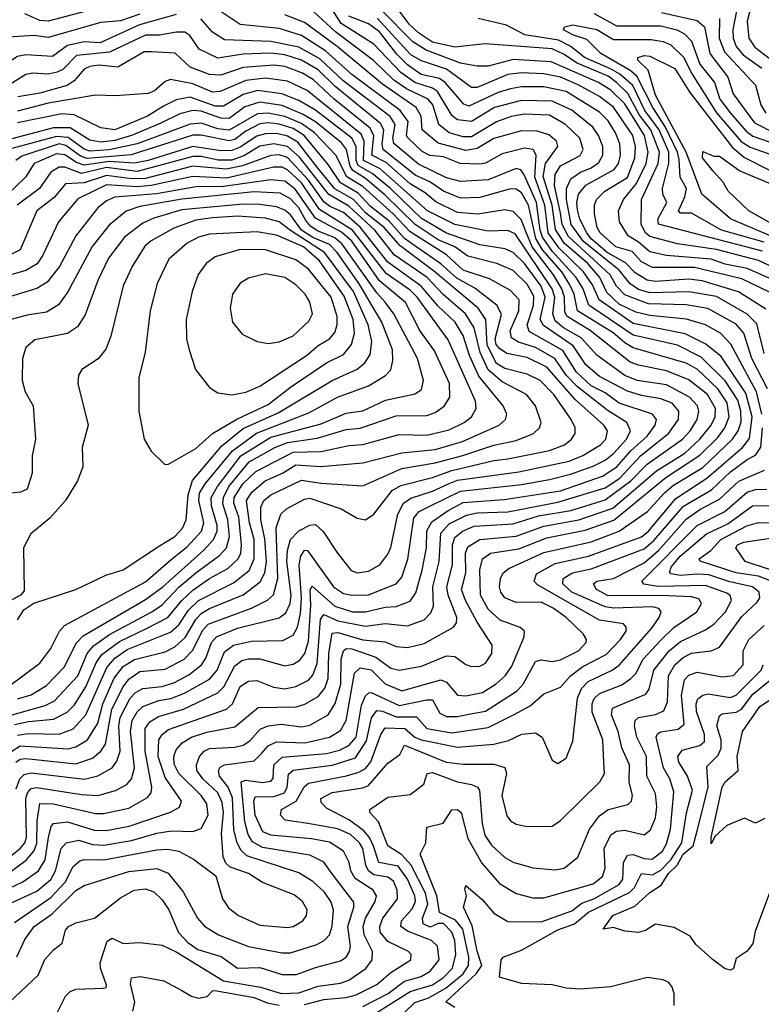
# Model space of a CAD drawing. Extents: x 1308313 to 1441400, y 959662 to 1036319.
# Tile 87 of 256: x 1352723 to 1355385, y 987566 to 991101. Entities that reach past the tile are written whole.
import ezdxf

# ---------------------------------------------------------------- set-up
doc = ezdxf.new("R2010")
doc.units = 0

msp = doc.modelspace()

# ---------------------------------------------------------------- linework, layer by layer
at = {"layer": '0CON10XD'}
for points in [[(1355358.7, 991188.7), (1355334.6, 991095), (1355339.9, 991035), (1355361.9, 991001.9), (1355418.6, 990958.6)], [(1352985, 991137.9), (1352825, 991095.4), (1352795, 991098.5), (1352741.6, 991121.6)], [(1352858, 987535), (1352887.5, 987595), (1352905, 987612.2), (1352925, 987620), (1353023.3, 987623.3), (1353033.4, 987626.6), (1353035.4, 987635), (1353013.2, 987695), (1353012.2, 987715), (1353037.8, 987792.2), (1353055, 987802.9), (1353095, 987784.5), (1353155, 987787.5), (1353235, 987778.2), (1353285, 987753.9), (1353455, 987650.1), (1353587.7, 987627.7), (1353662.5, 987605), (1353725, 987607.1), (1353795, 987630.5), (1353875, 987641.9), (1353905, 987652.2), (1353966.1, 987693.9), (1353988.9, 987725), (1353989.2, 987755), (1353959.3, 987815), (1353956, 987845), (1353964.6, 987875), (1353999.8, 987935), (1354003.7, 987955), (1353992.1, 987975), (1353928, 988018), (1353911.8, 988045), (1353905.4, 988075.4), (1353885.2, 988115), (1353835, 988147.4), (1353770.2, 988160.2), (1353625, 988173.1), (1353595.8, 988185), (1353568.4, 988245), (1353563.7, 988295), (1353569, 988311), (1353635, 988311.8), (1353673.5, 988325), (1353683.6, 988345), (1353688.1, 988391.9), (1353705, 988406.5), (1353845, 988423.8), (1353929.1, 988450.9), (1353968.6, 988511.4), (1353985.9, 988594.1), (1354005, 988620.5), (1354025, 988618.5), (1354075, 988597.8), (1354147.6, 988597.6), (1354185, 988556.4), (1354275, 988540.9), (1354405, 988559.8), (1354495.4, 988604.6), (1354555, 988637), (1354605, 988680), (1354665, 988704.7), (1354700.4, 988745), (1354745, 988779.1), (1354828.3, 988821.7), (1354880, 988875), (1354899.7, 988905), (1354899.8, 988919.8), (1354891.2, 988931.2), (1354805, 988944.5), (1354581.5, 989071.5), (1354570.2, 989085), (1354578.6, 989111.4), (1354645, 989148.3), (1354765, 989174.9), (1354955, 989244.6), (1354979.9, 989265), (1355077.9, 989382.1), (1355189.4, 989455), (1355317.7, 989565), (1355342.6, 989597.4), (1355352.7, 989675), (1355329.7, 989759.7), (1355241, 989891), (1355186, 989936), (1355112.5, 989972.5), (1354925, 990010.2), (1354803, 990095), (1354779.2, 990149.2), (1354747.3, 990195), (1354660.2, 990280.2), (1354619.9, 990335), (1354607.9, 990435), (1354572.8, 990535), (1354576.8, 990615), (1354566.7, 990635), (1354535, 990639.2), (1354455, 990619.8), (1354395, 990585.6), (1354375, 990582), (1354304.4, 990584.4), (1354245, 990608.5), (1354195, 990613.4), (1354168.1, 990628.1), (1354116.1, 990676.1), (1354111.7, 990685), (1354117.3, 990735), (1354088.9, 990775), (1353915, 990904.4), (1353820.7, 990989.3), (1353735, 991044.2), (1353655, 991069.6), (1353515, 991083.3), (1353418, 991148)], [(1355395, 989901.8), (1355369.1, 990009.1), (1355334.1, 990044.1), (1355225, 990107.5), (1355125, 990123.9), (1354985, 990120.2), (1354945, 990132), (1354915, 990152), (1354875, 990201.1), (1354747.4, 990305), (1354702.5, 990365), (1354685.7, 990455), (1354685.7, 990494.3), (1354701, 990529), (1354736.4, 990553.6), (1354775, 990568.6), (1354801.6, 990588.4), (1354816.5, 990615), (1354816.8, 990645), (1354801, 990685), (1354780.4, 990715), (1354705, 990775.8), (1354635, 990808.6), (1354525, 990811.1), (1354427.5, 990785), (1354345, 990734.9), (1354295, 990741.3), (1354275.1, 990755.1), (1354223.1, 990843.1), (1354205, 990855.3), (1354141.6, 990875), (1354090.8, 990910.8), (1353995, 991012.8), (1353876.8, 991086.8), (1353835, 991152.7)], [(1355435, 990163), (1355335, 990207.3), (1355255, 990222.6), (1355205, 990240.5), (1355045, 990253.7), (1354985, 990267.4), (1354945, 990301.9), (1354906.8, 990325), (1354875.7, 990375), (1354872.2, 990415), (1354890.6, 990455), (1354937.5, 990512.5), (1354972.5, 990585), (1354979.7, 990625), (1354966.3, 990685), (1354895, 990798.5), (1354845, 990847.6), (1354801.3, 990875), (1354630.8, 990949.2), (1354495, 990957.8), (1354405, 990934.5), (1354365, 990934.1), (1354305, 990944.2), (1354181.8, 990991.8), (1354135, 991020.9), (1354023.3, 991133.3)], [(1355464.8, 990194.8), (1355375, 990236.1), (1355225, 990275.6), (1355085, 990296.2), (1354985, 990321.9), (1354970, 990335), (1354954.1, 990365), (1354954.9, 990455), (1355014.5, 990585), (1355019.4, 990625), (1354989.1, 990705), (1354947.6, 990757.6), (1354905.8, 990835.8), (1354865, 990875.7), (1354835, 990897.6), (1354724.4, 990944.4), (1354675, 990977.6), (1354635, 990996), (1354393.7, 991013.7), (1354285, 991001.8), (1354205, 991020.7), (1354155, 991053.2), (1354120.8, 991085), (1354068.9, 991155)], [(1355298.7, 991145), (1355283.2, 991065), (1355284.6, 991035), (1355294.9, 991005), (1355320.3, 990975), (1355387.2, 990927.2)], [(1353285, 991119.6), (1353152.9, 991082.9), (1353011.9, 991018.1), (1352955, 991021.1), (1352895, 991008.4), (1352840.8, 990969.2), (1352745, 990974.5), (1352715, 990969.1), (1352678.6, 990945), (1352615, 990873.1), (1352605, 990872), (1352575, 990896.3), (1352525, 990907.4), (1352375, 990980.6), (1352275, 990993.2), (1352215, 991010.7), (1352115, 991063.6), (1352019.5, 991105)], [(1353155, 991120.2), (1353085, 991097.1), (1353015, 991090.3), (1352825, 991037.4), (1352775, 991043.8), (1352681.8, 991038.2), (1352659.6, 991025), (1352630, 990975), (1352605, 990947.3), (1352595, 990945.2), (1352565, 990969), (1352505, 990970), (1352455, 990986.8), (1352385, 991033.6), (1352235, 991061.3), (1352205, 991077.5), (1352165, 991117)], [(1352666.1, 987553.9), (1352789.7, 987670.3), (1352813.8, 987726.2), (1352845, 987761.5), (1352876, 987785), (1352887.7, 987832.3), (1352897.9, 987845), (1352925, 987858.1), (1352991.4, 987875), (1353085, 987948.6), (1353134, 987975), (1353175, 987980.2), (1353205, 987969.5), (1353235, 987941.2), (1353258.6, 987905), (1353293.1, 987823.1), (1353327.3, 987787.3), (1353362.3, 987762.3), (1353446.9, 987736.9), (1353505, 987696.1), (1353585, 987697.6), (1353665, 987673), (1353716.9, 987673.1), (1353785, 987698.4), (1353875, 987721.9), (1353895, 987735.3), (1353907.4, 987755), (1353910.2, 987775), (1353900.7, 987845), (1353922.5, 987915), (1353922.1, 987932.1), (1353845, 988034.1), (1353815, 988075.9), (1353765, 988101.2), (1353595, 988128.8), (1353558.8, 988148.8), (1353543.4, 988175), (1353531.2, 988221.2), (1353518.8, 988365), (1353535, 988370.6), (1353595, 988362.6), (1353625, 988367.1), (1353633.7, 988376.3), (1353635.8, 988425), (1353665, 988452.7), (1353825, 988465.9), (1353871.7, 988478.3), (1353905.2, 988495), (1353930.6, 988525), (1353950.5, 988639.5), (1353965, 988673.3), (1353976.1, 988683.9), (1353985, 988685.7), (1354085, 988638), (1354185, 988659.5), (1354205, 988658.6), (1354231.4, 988611.4), (1354255, 988599.6), (1354295, 988599.2), (1354341.6, 988608.4), (1354395, 988618.8), (1354509.2, 988690.8), (1354530.8, 988715), (1354575, 988796.6), (1354595, 988802.6), (1354635, 988796.5), (1354665, 988802.5), (1354728.7, 988835), (1354756.7, 988865), (1354757.3, 988875), (1354745.5, 988895.5), (1354685.2, 988955), (1354638.5, 988988.5), (1354595, 989009.8), (1354505, 989007.8), (1354464.6, 989024.6), (1354449.8, 989045), (1354445.6, 989065), (1354448.6, 989095), (1354459.1, 989115), (1354479.6, 989130.4), (1354605, 989187.6), (1354775, 989226), (1354875, 989264.9), (1354976.2, 989335), (1355038, 989402), (1355070.1, 989429.9), (1355175, 989493.3), (1355282, 989595), (1355302, 989625), (1355312.9, 989657.1), (1355311.9, 989695), (1355301.1, 989735), (1355255, 989804), (1355169.5, 989889.5), (1355085, 989932.6), (1354925, 989968.2), (1354765.6, 990075.6), (1354745.3, 990135), (1354721.2, 990175), (1354635, 990269.9), (1354600, 990320), (1354591.6, 990345), (1354578.2, 990445), (1354533.5, 990543.5), (1354521.5, 990561.5), (1354505, 990566.3), (1354405, 990525.4), (1354305, 990520.3), (1354255, 990532.8), (1354155, 990582.6), (1354066.1, 990656.1), (1354062.3, 990675), (1354071.4, 990725), (1354053.1, 990753.1), (1353883.1, 990883.1), (1353800.4, 990960.4), (1353725, 991002.2), (1353625, 991022.8), (1353458.6, 991028.6), (1353415.7, 991055.7), (1353374, 991104)], [(1355386.8, 989685), (1355368.3, 989765), (1355275.5, 989935.5), (1355238.9, 989975), (1355185, 990004.8), (1355116.2, 990026.2), (1354985, 990039.1), (1354935, 990050.7), (1354875, 990079), (1354831.2, 990121.2), (1354805.6, 990175), (1354762.2, 990225), (1354678.2, 990298.2), (1354647, 990347), (1354634.8, 990435), (1354602.7, 990537.3), (1354610.2, 990585), (1354654.4, 990645), (1354650, 990665), (1354622.2, 990687.8), (1354580.2, 990700.2), (1354525, 990701.9), (1354425, 990674.8), (1354365, 990638.5), (1354325, 990631.6), (1354225, 990657.2), (1354168.2, 990705), (1354164.6, 990755), (1354146, 990785), (1354025, 990869.5), (1353862.8, 991005), (1353745, 991090.3), (1353675, 991118)], [(1355407.1, 989775), (1355351.5, 989885), (1355322.5, 989975), (1355295, 990007.7), (1355193.5, 990063.5), (1355115, 990076.8), (1354980.6, 990080.6), (1354895, 990112.7), (1354865, 990144.4), (1354842.7, 990185), (1354692.8, 990322.8), (1354670.6, 990365), (1354665, 990405.7), (1354643.1, 990505), (1354645.8, 990545), (1354665, 990576), (1354735, 990613.4), (1354746.4, 990635), (1354734.3, 990675), (1354682.7, 990725), (1354625, 990758.1), (1354535, 990761.6), (1354486.8, 990753.2), (1354435, 990734.6), (1354345, 990680.4), (1354315, 990679.7), (1354265.3, 990695), (1354228, 990725), (1354205.8, 990795), (1354190, 990815), (1354112, 990852), (1354064.9, 990884.9), (1353993.8, 990953.8), (1353856.7, 991056.7), (1353779.1, 991129.1)], [(1355401.6, 990061.6), (1355303.3, 990123.3), (1355173.2, 990163.2), (1355125, 990169.5), (1355005, 990161.2), (1354975, 990165.9), (1354932.4, 990192.4), (1354897.5, 990227.5), (1354832, 990265), (1354775, 990314.2), (1354759.2, 990335), (1354734.2, 990385), (1354725, 990418.5), (1354722.7, 990445), (1354729.5, 990475), (1354755, 990507.3), (1354857.1, 990562.9), (1354872.5, 990585), (1354879.9, 990615), (1354877.3, 990655), (1354862, 990695), (1354835, 990738.3), (1354805, 990768.6), (1354685, 990843.5), (1354605, 990859.2), (1354525, 990859.2), (1354485, 990853.1), (1354441, 990839), (1354335, 990790), (1354318, 990798), (1354250, 990875), (1354229.8, 990890.2), (1354164, 990904), (1354115, 990938.4), (1354076.9, 990976.9), (1354015, 991057.1), (1353975, 991086), (1353905, 991112.9)], [(1355452, 990105), (1355315, 990170.7), (1355145, 990210.7), (1354995, 990211.5), (1354955, 990232), (1354921.5, 990268.5), (1354863.3, 990285), (1354807.4, 990335), (1354795.8, 990355), (1354786.6, 990403.4), (1354786.2, 990435), (1354794.2, 990455), (1354824.1, 990485), (1354905, 990534.8), (1354931.6, 990605), (1354933.5, 990645), (1354923.9, 990685), (1354855, 990786.3), (1354805, 990825.4), (1354727.3, 990867.3), (1354665, 990894.5), (1354605, 990905.9), (1354525, 990910.5), (1354476, 990904), (1354365, 990857.7), (1354345, 990857), (1354255, 990923.8), (1354165, 990952.9), (1354127.8, 990975), (1354006.7, 991106.7)], [(1355389.6, 990269.6), (1355016.5, 990366.5), (1355014.4, 990385), (1355046, 990445), (1355032, 990475), (1355030, 990495), (1355053.8, 990586.2), (1355053.3, 990625), (1355018.8, 990705), (1354967.5, 990775), (1354924, 990864), (1354877.6, 990905), (1354844.5, 990924.5), (1354750.5, 990965), (1354701.2, 991005), (1354657.4, 991027.4), (1354536.7, 991046.7), (1354470.7, 991080.7), (1354369.2, 991105)], [(1354785, 991122.9), (1354865, 991079.2), (1355025, 991078.5), (1355082.3, 991065), (1355109.5, 991049.5), (1355135, 991024.2), (1355165, 990940.7), (1355216.9, 990875), (1355236.2, 990815), (1355274.8, 990764.8), (1355330.6, 990700.6), (1355355, 990682.8), (1355496.4, 990633.6)], [(1355027.1, 991127.1), (1355155, 991097.6), (1355180.8, 991075), (1355200, 990980), (1355265.5, 990895), (1355284.6, 990834.6), (1355360.7, 990730.7), (1355438.8, 990691.2)], [(1355234.8, 991105), (1355234.1, 991035), (1355252.8, 990985), (1355365, 990866), (1355383.4, 990795), (1355401.6, 990765)], [(1355395, 990302.3), (1355241.8, 990345), (1355135, 990406.7), (1355095, 990406.1), (1355088.4, 990415), (1355111.3, 990465), (1355116.6, 990495), (1355093.6, 990535), (1355090.7, 990599.3), (1355084.3, 990625), (1355040.9, 990715), (1354995.7, 990785), (1354938.3, 990898.3), (1354915, 990918.6), (1354809.4, 990979.4), (1354759.2, 991029.2), (1354711.5, 991045), (1354675.7, 991065), (1354679.2, 991075), (1354708.2, 991081.8), (1354795, 991065.6), (1354855, 991029.7), (1354989.5, 991029.5), (1355032.9, 991022.9), (1355061, 991011), (1355105.9, 990965.9), (1355137.3, 990905), (1355225, 990766.3), (1355313.2, 990663.2), (1355345, 990642.7), (1355470.6, 990599.4)], [(1352713.3, 987736.7), (1352741.8, 987798.2), (1352775.3, 987845), (1352839.5, 987890.5), (1352925, 987973.8), (1352955, 987992.7), (1353115, 988042.9), (1353215, 988053.3), (1353256.1, 988036.1), (1353310.5, 987969.5), (1353361.4, 987875), (1353386.8, 987846.8), (1353436.4, 987815), (1353545, 987773.8), (1353665, 987750.9), (1353695, 987750.9), (1353789.6, 987780.4), (1353816.1, 987795), (1353834.8, 987815.2), (1353845, 987846), (1353850.2, 987905), (1353840.4, 987935), (1353817.8, 987967.8), (1353775, 988007), (1353725, 988038.3), (1353538.4, 988098.4), (1353517.7, 988117.7), (1353503.5, 988145), (1353492.3, 988192.3), (1353487, 988307), (1353471.5, 988345), (1353440.3, 988385), (1353436.4, 988405), (1353443.1, 988416.9), (1353458.1, 988425), (1353565, 988439.4), (1353592.7, 988467.3), (1353615, 988494), (1353645, 988508.5), (1353747.1, 988505), (1353835, 988524.5), (1353875, 988548.7), (1353895.2, 988585.2), (1353925, 988754.5), (1353945, 988774), (1353985, 988766.4), (1354035, 988716.1), (1354095, 988691.3), (1354235, 988731.1), (1354255, 988722.4), (1354295, 988675.8), (1354325, 988673.2), (1354385, 988685.6), (1354433.7, 988716.3), (1354465.4, 988744.6), (1354490.1, 988779.9), (1354534, 988885), (1354535.5, 988905), (1354519.1, 988919.1), (1354448.2, 988945), (1354404.7, 988984.7), (1354377, 989035), (1354375.1, 989125.1), (1354384.8, 989165), (1354413.8, 989185), (1354515, 989201.4), (1354615, 989240.7), (1354752.5, 989267.5), (1354856.1, 989303.9), (1355042.7, 989457.3), (1355165, 989537.2), (1355229.7, 989600.3), (1355254.6, 989635), (1355270, 989675), (1355263.1, 989725), (1355229.6, 989775), (1355155, 989845.7), (1355115, 989867.6), (1354925, 989923.1), (1354895, 989940.4), (1354853.4, 989976.6), (1354725, 990056), (1354713.4, 990115), (1354698.5, 990148.5), (1354669.4, 990195), (1354599.6, 990275), (1354575.6, 990315), (1354549.4, 990435), (1354525, 990479.4), (1354505, 990491.9), (1354485, 990493), (1354375, 990463), (1354305, 990460.6), (1354245, 990485.4), (1354195, 990519), (1354142.8, 990542.8), (1354028.1, 990635), (1354024.2, 990654.2), (1354030.3, 990705), (1354018.7, 990728.7), (1353855, 990861.9), (1353795, 990920.6), (1353735, 990955.3), (1353675.2, 990975.2), (1353625, 990980.5), (1353525, 990977.3), (1353435, 990962.9), (1353367.3, 990995), (1353334.2, 991044.2), (1353315.8, 991055.8), (1353286.4, 991056.4), (1353225, 991044.8), (1353175, 991045.1), (1353045.3, 990984.7), (1352927.3, 990972.7), (1352877.8, 990922.2), (1352857.5, 990912.5), (1352825, 990905.5), (1352770.8, 990909.2), (1352745, 990903.9), (1352635, 990836.3)], [(1353855.2, 988645.2), (1353876.2, 988715), (1353876.7, 988805), (1353885.2, 988834.8), (1353895, 988842.7), (1353915, 988841.9), (1354002.2, 988812.2), (1354055, 988772.8), (1354085, 988765.2), (1354165, 988780.2), (1354255, 988816.8), (1354285, 988814.2), (1354325, 988785.4), (1354345, 988778.4), (1354375, 988780.3), (1354395, 988791.1), (1354417.6, 988825), (1354419.4, 988855), (1354365, 988938.2), (1354323.2, 989015), (1354309.7, 989055), (1354325.1, 989115), (1354323.8, 989185), (1354331.8, 989208.2), (1354374.9, 989235.1), (1354505, 989246.2), (1354605, 989282.3), (1354730.8, 989305), (1354852.8, 989347.2), (1355009.1, 989480.9), (1355110.3, 989545), (1355165.2, 989594.8), (1355205.8, 989645), (1355220.1, 989675), (1355221.4, 989705), (1355192.1, 989755), (1355125, 989808.2), (1355045, 989840.5), (1354945, 989859.9), (1354915, 989871.4), (1354771.1, 989985), (1354688.1, 990035), (1354680.2, 990050.2), (1354679, 990105), (1354669.2, 990135), (1354639.7, 990185), (1354563, 990285), (1354540.3, 990340.3), (1354523.8, 990383.8), (1354495, 990412.5), (1354465, 990417.8), (1354367.3, 990402.7), (1354295, 990408), (1354217.3, 990447.3), (1354178.9, 990478.9), (1354125, 990511.3), (1354038.2, 990588.2), (1353987.2, 990615), (1353994.2, 990684.2), (1353980.9, 990710.9), (1353852, 990815), (1353777.8, 990885), (1353738.7, 990908.7), (1353675, 990932.3), (1353635, 990937.5), (1353525, 990928.7), (1353445, 990902.2), (1353405, 990904.2), (1353335, 990930.8), (1353281.1, 990981.1), (1353195.2, 990985.2), (1353170.6, 990985), (1353075, 990930.7), (1353008.1, 990938.1), (1352975, 990933), (1352955, 990922.7), (1352918.5, 990881.5), (1352893.3, 990865), (1352795, 990837.6), (1352716, 990824)], [(1355415, 990326.5), (1355275, 990385.5), (1355171.7, 990475), (1355115.8, 990625), (1355005, 990829.4), (1354979.6, 990919.6), (1354941.9, 990955), (1354942.5, 990965), (1354965, 990972.7), (1354985, 990970), (1355075, 990925.5), (1355129.1, 990839.1), (1355282, 990642), (1355325, 990605.9), (1355415, 990560.3)], [(1352685, 987927), (1352785, 987972), (1352835, 988013.4), (1352852.1, 988045), (1352872.6, 988125), (1352890.4, 988145), (1352935, 988154.8), (1352985, 988139), (1353025, 988136.7), (1353125, 988153.4), (1353215, 988180.6), (1353268.3, 988188.3), (1353345, 988185.7), (1353375, 988196.6), (1353400.2, 988245), (1353395.5, 988285), (1353374.5, 988315), (1353295, 988394.4), (1353278, 988428), (1353277.1, 988455), (1353285, 988479.2), (1353306.5, 988505), (1353340, 988525), (1353395, 988543.4), (1353495, 988561.5), (1353578.9, 988631.1), (1353715.8, 988634.2), (1353746.6, 988643.4), (1353795, 988671.3), (1353819, 988701), (1353830.5, 988735), (1353832.5, 988825), (1353845, 988898), (1353865, 988900.9), (1353955, 988874.6), (1354035, 988866.6), (1354075, 988850), (1354115, 988846.7), (1354175, 988860.6), (1354280.4, 988919.6), (1354291.2, 988935), (1354292.6, 988955), (1354261.7, 989035), (1354257, 989065), (1354276.8, 989143.2), (1354277, 989215), (1354285, 989242.1), (1354312.6, 989265), (1354355, 989282.9), (1354495, 989290.7), (1354585, 989319), (1354701.4, 989338.6), (1354825, 989376.8), (1354916.9, 989445), (1354975, 989505.4), (1355102.7, 989595), (1355130.3, 989625), (1355154.5, 989665), (1355160.8, 989695), (1355156.2, 989715), (1355127.6, 989745), (1355045, 989789.9), (1354940, 989805), (1354895, 989823.5), (1354795, 989896.6), (1354739, 989959), (1354675.2, 989995), (1354645, 990020), (1354636.8, 990045), (1354643.9, 990105), (1354634.6, 990135), (1354501.7, 990331.7), (1354475, 990343.8), (1354405, 990341), (1354285, 990365.5), (1354187.2, 990415), (1354017.6, 990565), (1353957.5, 990595), (1353960.3, 990665), (1353949.5, 990689.5), (1353755, 990846.9), (1353685, 990880.6), (1353605, 990890.5), (1353535, 990882.7), (1353442.5, 990842.5), (1353415, 990841.1), (1353345, 990871.1), (1353264.3, 990885.7), (1353245, 990878.4), (1353206.8, 990845), (1353184.2, 990835.8), (1353066.9, 990826.9), (1352995, 990830), (1352825, 990801.7), (1352715, 990772.1)], [(1352584.4, 987935), (1352735, 988005.2), (1352790.2, 988045), (1352815.1, 988085), (1352826.2, 988165), (1352836.3, 988203.7), (1352845, 988215.3), (1352895, 988221.4), (1352990.5, 988190.5), (1353035, 988189.2), (1353116.4, 988205), (1353264.2, 988255.8), (1353296.4, 988273.6), (1353304, 988295), (1353245, 988379.5), (1353220.5, 988455), (1353222.6, 988515), (1353235.1, 988534.9), (1353258, 988552), (1353465.3, 988625), (1353487, 988645), (1353515, 988707.1), (1353545, 988725.7), (1353575, 988728.6), (1353634.6, 988704.6), (1353675, 988698.8), (1353715, 988707), (1353760, 988730), (1353775, 988747.2), (1353791, 988789), (1353803.2, 988946.8), (1353815, 988964.8), (1353865, 988942.3), (1353965, 988923.1), (1354035, 988933.3), (1354115.2, 988924.8), (1354175, 988946.7), (1354199.1, 988970.9), (1354208.4, 988995), (1354206.1, 989065), (1354229, 989155), (1354235, 989257.3), (1354265, 989290.5), (1354327.6, 989322.4), (1354365, 989329.8), (1354475, 989334.4), (1354655, 989368.6), (1354825, 989420.5), (1354877.5, 989455), (1354951.2, 989535), (1355052.1, 989615), (1355088.1, 989665), (1355089.8, 989695), (1355065, 989724), (1355025, 989740), (1354955, 989751.6), (1354905, 989767.4), (1354805, 989819.8), (1354755, 989861.7), (1354710, 989930), (1354603, 990003), (1354591.9, 990025), (1354609.7, 990105), (1354594.7, 990144.7), (1354535, 990225.9), (1354495, 990265.2), (1354465, 990278), (1354375, 990292.7), (1354255, 990334.2), (1354165, 990387.5), (1354054.7, 990494.7), (1353988.6, 990548.6), (1353937.8, 990577.8), (1353931.2, 990595), (1353931.3, 990645), (1353915, 990675.4), (1353785, 990775.5), (1353725, 990810.7), (1353664.8, 990835.2), (1353576.4, 990846.4), (1353525, 990832.4), (1353455, 990790.1), (1353425, 990790.1), (1353335, 990822.3), (1353285, 990813), (1353240, 990790), (1353182.2, 990755), (1353065, 990705.7), (1353015, 990712.3), (1352918.8, 990758.8), (1352875, 990762.6), (1352715, 990730)], [(1352645, 988009.6), (1352746.2, 988083.8), (1352774.3, 988115), (1352785, 988142.9), (1352786.1, 988223.9), (1352795, 988287), (1352845, 988285.4), (1352995, 988251.2), (1353025, 988250.5), (1353115, 988270), (1353181.6, 988308.4), (1353195.5, 988324.5), (1353198.1, 988345), (1353173.3, 988475), (1353174.2, 988555.8), (1353190.2, 988579.8), (1353221.1, 988598.9), (1353311.3, 988625), (1353435, 988684.4), (1353456.1, 988705), (1353495, 988781.1), (1353520.3, 988799.7), (1353545, 988806.2), (1353585, 988805.9), (1353675, 988780.8), (1353705, 988787.4), (1353728.6, 988801.4), (1353746.9, 988825), (1353759.9, 988870.1), (1353768.6, 988998.6), (1353766, 989054), (1353773.1, 989066.9), (1353855, 988995.4), (1353917.5, 988975), (1353965, 988975.1), (1354035, 988992), (1354075, 988994.5), (1354125, 989013.2), (1354145, 989043.5), (1354167.5, 989125), (1354183.5, 989205), (1354184.6, 989265.4), (1354202.4, 989297.6), (1354261, 989339), (1354315, 989367.3), (1354462.2, 989377.8), (1354665, 989409.3), (1354815, 989462), (1354866.5, 989495), (1354916.9, 989553.1), (1354975.2, 989605), (1355004.4, 989645), (1355008.5, 989665), (1354994.9, 989684.9), (1354875, 989724.6), (1354825, 989760.6), (1354775, 989786.4), (1354722, 989835), (1354672.8, 989912.8), (1354551.9, 989981.9), (1354544.6, 990005), (1354567.3, 990075), (1354568.8, 990108.8), (1354545, 990151.6), (1354495, 990200.3), (1354435.8, 990225.8), (1354331.5, 990251.5), (1354284.8, 990285), (1354225, 990310.6), (1354142.4, 990365), (1354035, 990471), (1353965, 990530.4), (1353918.8, 990558.8), (1353909.2, 990575), (1353896.6, 990635), (1353878.8, 990658.8), (1353785, 990734.5), (1353740.8, 990760.8), (1353665, 990792.5), (1353585, 990804.3), (1353531.6, 990788.4), (1353475, 990746.2), (1353445, 990746.8), (1353375, 990772.5), (1353345, 990775.3), (1353297.6, 990762.4), (1353230.1, 990729.9), (1353125.1, 990684.9), (1353065, 990667.5), (1353015, 990660.8), (1352975, 990668.2), (1352905, 990712.6), (1352845, 990712.9), (1352672.7, 990667.3)], [(1352635, 988054.9), (1352725.2, 988124.8), (1352741.4, 988145), (1352748.1, 988165), (1352744.9, 988305), (1352751.4, 988325), (1352765, 988340.8), (1352785, 988344.1), (1352945, 988318.6), (1353004.2, 988315.8), (1353066.7, 988333.3), (1353108.4, 988355), (1353124.2, 988375.8), (1353134.8, 988415), (1353121, 988545), (1353127.2, 988585), (1353145, 988615.7), (1353165, 988634.8), (1353223.3, 988656.7), (1353266.3, 988663.7), (1353315, 988682.5), (1353405, 988733.5), (1353432.5, 988765), (1353458.5, 988831.5), (1353490.9, 988855), (1353555, 988870.1), (1353667.5, 988872.5), (1353705, 988891.4), (1353720.7, 988919.3), (1353731.3, 988968.7), (1353734.9, 989025), (1353726.2, 989143.8), (1353732, 989175), (1353745, 989196.5), (1353756.8, 989195), (1353850.2, 989065), (1353885, 989041.2), (1353915, 989034.8), (1353975, 989035.9), (1354075, 989074.8), (1354095, 989099.1), (1354116.5, 989163.5), (1354137.6, 989312.4), (1354157.7, 989335), (1354198.4, 989355), (1354305, 989408.6), (1354525, 989432.3), (1354625, 989449.8), (1354700.8, 989469.2), (1354781.6, 989498.4), (1354825, 989519.9), (1354855, 989543), (1354901.2, 989595), (1354916.3, 989625), (1354902.6, 989655), (1354835, 989696.2), (1354725, 989782.5), (1354684.5, 989824.5), (1354644.5, 989885), (1354575, 989924.2), (1354513.3, 989943.3), (1354488.1, 989958.1), (1354483.5, 989983.5), (1354515.4, 990055), (1354515.6, 990095), (1354485, 990128.9), (1354409.3, 990170.7), (1354315, 990201.8), (1354255, 990256.1), (1354125, 990338.6), (1354063.5, 990403.5), (1353955, 990501.6), (1353897, 990537), (1353857.5, 990615), (1353782, 990695), (1353735, 990728.4), (1353675, 990753.8), (1353615, 990765.8), (1353576.8, 990763.2), (1353475, 990704.1), (1353435, 990708.6), (1353375, 990728.8), (1353335, 990726), (1353144.9, 990655.1), (1353045, 990633.3), (1352975, 990628.7), (1352955, 990636.2), (1352897.8, 990677.8), (1352855, 990681.3), (1352695, 990638.7)], [(1352710.8, 988339.2), (1352724.3, 988375), (1352739.2, 988390.8), (1352765, 988397.2), (1352955.4, 988374.6), (1353003.6, 988386.4), (1353055, 988414.3), (1353071.8, 988438.2), (1353083.4, 988475), (1353079.7, 988565), (1353084.5, 988595), (1353119.7, 988665), (1353138.7, 988685), (1353165, 988699.4), (1353235, 988706.2), (1353278.6, 988721.4), (1353330.8, 988749.2), (1353376.3, 988785), (1353391.7, 988808.3), (1353411.8, 988865), (1353430, 988885), (1353505, 988916.2), (1353655, 988953.5), (1353678.5, 988971.5), (1353693.8, 989005), (1353697.6, 989035), (1353682.7, 989155), (1353684.6, 989195), (1353695.9, 989234.1), (1353724.9, 989265.1), (1353765, 989285.9), (1353785, 989288), (1353812.7, 989262.7), (1353863.5, 989185), (1353913.5, 989123.5), (1353935, 989115.4), (1353975, 989121.2), (1354015.8, 989144.2), (1354045, 989182.5), (1354055, 989205.8), (1354080.8, 989325), (1354101.2, 989365), (1354127, 989383), (1354205, 989408.1), (1354265, 989436.2), (1354295, 989448), (1354515, 989477.5), (1354695, 989515.7), (1354745, 989536.5), (1354807.9, 989575), (1354827.6, 989595), (1354833.7, 989625), (1354820, 989645), (1354717.3, 989737.3), (1354615, 989853), (1354545, 989887.5), (1354472.3, 989902.3), (1354445, 989920.4), (1354433.6, 989935), (1354430.1, 989955), (1354452.4, 990042.4), (1354436.9, 990075), (1354356.9, 990136.9), (1354292.4, 990172.4), (1354234.8, 990224.8), (1354145, 990286.2), (1354105, 990315.7), (1354048.7, 990378.7), (1353981.6, 990431.6), (1353938.2, 990478.2), (1353874.7, 990515), (1353830.4, 990580.4), (1353744.6, 990684.6), (1353705, 990710.3), (1353655.2, 990725.2), (1353615, 990730.8), (1353585, 990726.4), (1353535, 990700.5), (1353495, 990670.7), (1353475, 990665.5), (1353375, 990686.1), (1353345, 990686.1), (1353123.9, 990616.1), (1352965, 990602.7), (1352941.4, 990611.4), (1352889, 990649), (1352865, 990655.1), (1352731.2, 990611.2), (1352709.1, 990595)], [(1352709, 988435), (1352725, 988445.4), (1352745, 988448.1), (1352925, 988429.6), (1352985, 988448.9), (1353015, 988474.8), (1353030.7, 988499.3), (1353054.4, 988625.6), (1353095, 988706.1), (1353115, 988733.4), (1353155, 988760.5), (1353245, 988768.5), (1353313.3, 988805), (1353343.5, 988836.5), (1353381, 988909), (1353400, 988930), (1353555, 988988.3), (1353613, 989017), (1353634.3, 989035.7), (1353649.5, 989095), (1353644, 989276), (1353660.5, 989325), (1353680.8, 989345), (1353745, 989379.4), (1353765, 989382.9), (1353877.1, 989345), (1353935, 989310.9), (1353965, 989305.5), (1353995, 989325.5), (1354059.7, 989410.3), (1354091.2, 989428.8), (1354205, 989457.7), (1354275, 989482.5), (1354425, 989518.2), (1354475.9, 989524.1), (1354625, 989553.9), (1354678.5, 989575), (1354704, 989595), (1354716.9, 989615), (1354717.6, 989635), (1354702.4, 989665), (1354640.7, 989755), (1354591.1, 989805), (1354545, 989827.8), (1354465, 989848.5), (1354435, 989866.7), (1354401.7, 989931.7), (1354396.6, 990025), (1354368.8, 990065), (1354209.2, 990199.2), (1354088.6, 990288.6), (1354031.7, 990355), (1353965, 990406.9), (1353921.2, 990455), (1353853.9, 990493.9), (1353795, 990566.5), (1353721.2, 990661.2), (1353685, 990682.2), (1353645, 990692.2), (1353605, 990690.9), (1353575, 990682.5), (1353515, 990642.6), (1353485, 990630.7), (1353445, 990629.9), (1353345, 990645.5), (1353185, 990595.8), (1353135, 990585.9), (1353045, 990592.3), (1352955, 990578.4), (1352927.6, 990587.6), (1352885, 990615.3), (1352855, 990619.8), (1352775, 990584.4), (1352744, 990536), (1352611.3, 990408.7)], [(1352665.2, 988455), (1352725, 988493.3), (1352897, 988483), (1352925, 988489.7), (1352966.1, 988515), (1353004.3, 988575), (1353021.4, 988645), (1353062.9, 988737.1), (1353095, 988778.6), (1353135, 988803.7), (1353245, 988831.8), (1353280.5, 988849.5), (1353317.2, 988882.8), (1353355, 988947.9), (1353375, 988969.3), (1353405, 988986.9), (1353525, 989035.5), (1353587, 989083), (1353603.5, 989115), (1353609.6, 989155), (1353603.3, 989236.7), (1353589.3, 989305), (1353588.8, 989351.2), (1353599.4, 989375), (1353625, 989395.5), (1353735, 989448.1), (1353805, 989437), (1353955, 989427), (1354095, 989489.1), (1354215, 989509.9), (1354313.6, 989536.4), (1354425, 989573.4), (1354505, 989589.8), (1354567.5, 989615), (1354588.5, 989635), (1354594.6, 989655), (1354575.3, 989715), (1354542, 989755), (1354455, 989801.1), (1354405, 989843.9), (1354376.3, 989906.3), (1354355.1, 989995.1), (1354322.9, 990045), (1354243.8, 990113.8), (1354185.4, 990175), (1354067.1, 990257.1), (1353998.6, 990345), (1353905, 990431.5), (1353833, 990473), (1353727.3, 990607.3), (1353685, 990645.3), (1353635, 990655.3), (1353585, 990646.6), (1353527.6, 990612.4), (1353485, 990597), (1353436.2, 990596.2), (1353375, 990609.6), (1353345, 990609.2), (1353145, 990556), (1353035, 990569.6), (1352945, 990549), (1352885, 990571.7), (1352865, 990571), (1352835, 990553.8), (1352793.9, 990495), (1352714.4, 990435)], [(1352715, 988531.6), (1352755, 988537.7), (1352865, 988535.1), (1352915, 988555.2), (1352961.1, 988605), (1353035.7, 988775), (1353065, 988808.9), (1353109.5, 988839.5), (1353265, 988902), (1353295, 988928.2), (1353329.6, 988980.4), (1353365, 989015.9), (1353490.7, 989079.3), (1353546.6, 989123.4), (1353564.6, 989165), (1353565.5, 989235), (1353548.6, 989295), (1353537, 989375), (1353556.4, 989405), (1353604.3, 989445), (1353667.2, 989472.8), (1353715, 989502.6), (1353803.7, 989496.3), (1353955, 989509.8), (1354095, 989546.1), (1354215, 989557.3), (1354313.1, 989586.9), (1354443.8, 989645), (1354466.7, 989665), (1354471.9, 989685), (1354458.1, 989715), (1354370.9, 989820.9), (1354337.6, 989895), (1354315, 989966.6), (1354285.8, 990015), (1354225, 990072.3), (1354163.9, 990143.9), (1354045, 990230.6), (1353945.5, 990355.5), (1353885, 990408.2), (1353835, 990430.8), (1353815, 990446.4), (1353760.3, 990525), (1353685, 990606.1), (1353655, 990615.3), (1353625, 990613), (1353523.3, 990576.7), (1353464, 990564), (1353345, 990574.6), (1353175, 990531), (1353125, 990529.1), (1353035, 990541.7), (1352955, 990515.3), (1352887.9, 990512.1), (1352847.3, 990462.7), (1352785.2, 990415), (1352725.1, 990274.9), (1352665.4, 990244.6)], [(1355415, 990372.1), (1355340.6, 990415), (1355266.1, 990485), (1355247.8, 990517.8), (1355212.5, 990557.5), (1355173.8, 990605), (1355175, 990627.8), (1355215, 990610.6), (1355235, 990611.4), (1355308.6, 990558.6), (1355425, 990509.3)], [(1352705, 988569.8), (1352755, 988581.1), (1352845, 988590), (1352893.7, 988615), (1352919.5, 988640.5), (1352961, 988705), (1352998, 988792), (1353018, 988822), (1353081.6, 988868.4), (1353178.6, 988915), (1353255, 988954.3), (1353305.1, 989015), (1353345, 989052.2), (1353405, 989094.6), (1353469.9, 989130.1), (1353506.9, 989165), (1353517, 989185), (1353519.8, 989215), (1353509.5, 989315), (1353491.9, 989365), (1353492.8, 989385), (1353524.6, 989435), (1353571.2, 989478.8), (1353705, 989548.7), (1353805, 989550.9), (1353905, 989571.8), (1353955, 989575.2), (1354085, 989612), (1354185, 989609.5), (1354265, 989628.3), (1354318.5, 989655), (1354345, 989675.4), (1354361.9, 989705), (1354359.1, 989730.9), (1354261.1, 989951.1), (1354149.9, 990105), (1354125, 990129.8), (1354039, 990189), (1353918.4, 990345), (1353799.1, 990419.1), (1353735, 990515.1), (1353685, 990561.9), (1353665, 990571.5), (1353635, 990571.9), (1353465, 990532.3), (1353345, 990538.1), (1353195, 990506), (1353145, 990501.3), (1353035, 990507.4), (1352931.9, 990458.1), (1352862.9, 990375), (1352806.4, 990255), (1352785.4, 990224.6), (1352745, 990200), (1352631.5, 990168.5)], [(1352675, 988599.6), (1352815, 988638.6), (1352848.8, 988655), (1352931.4, 988745), (1352965.1, 988825), (1352987.6, 988852.4), (1353046, 988894), (1353197.5, 988975), (1353235, 989000.5), (1353295, 989063.1), (1353355.9, 989115), (1353442, 989178), (1353465.3, 989204.7), (1353476, 989245), (1353470, 989305), (1353452.2, 989362.2), (1353454.3, 989385), (1353474, 989425), (1353546.8, 989513.2), (1353639, 989565), (1353685, 989582.5), (1353791.3, 989598.7), (1353895, 989629.1), (1353945, 989634.3), (1354075, 989678.8), (1354185, 989679.2), (1354215, 989690.5), (1354247.1, 989712.9), (1354267.6, 989745), (1354266.6, 989795), (1354211.8, 989911.8), (1354159.8, 989985), (1354107.9, 990085), (1354015, 990163.6), (1353915, 990305.1), (1353878.1, 990338.1), (1353785, 990387.8), (1353712.6, 990492.6), (1353675, 990521.2), (1353625, 990526), (1353455, 990502.1), (1353355, 990500.3), (1353214.6, 990475.4), (1353065, 990463.9), (1353035, 990450.4), (1353003.8, 990425), (1352925, 990325.3), (1352865.6, 990215), (1352822, 990158), (1352784.6, 990135.4), (1352646.1, 990093.9)], [(1352715, 988662.4), (1352765, 988677.2), (1352819.2, 988710.8), (1352883.5, 988776.5), (1352926.9, 988863.1), (1352950.9, 988889.1), (1353175, 989018.6), (1353237.3, 989065), (1353383.7, 989196.3), (1353418.7, 989235), (1353431.5, 989265), (1353432.2, 989285), (1353412.3, 989355), (1353410.1, 989385), (1353433.1, 989425), (1353517.2, 989535), (1353625, 989601.9), (1353805, 989649.6), (1353895, 989688.1), (1353955, 989697), (1354036.5, 989735), (1354142.5, 989757.5), (1354165, 989773.5), (1354172.5, 989805), (1354151.3, 989885), (1354066.1, 990045), (1354035, 990086.5), (1354005, 990119.7), (1353880.9, 990295), (1353855, 990318), (1353792.3, 990342.3), (1353768.7, 990358.7), (1353749.8, 990379.8), (1353725, 990425.2), (1353695, 990458.2), (1353658.3, 990478.3), (1353565, 990483.1), (1353305, 990456.7), (1353155, 990429.8), (1353105, 990412.8), (1353045, 990363.3), (1352983.6, 990286.4), (1352896.3, 990123.7), (1352862.8, 990077.2), (1352819, 990051), (1352750.2, 990039.8), (1352675, 990019.3)], [(1352565, 988619.6), (1352795, 988790), (1352835, 988842.9), (1352866.4, 988905), (1352883.9, 988926.1), (1353175, 989082.7), (1353267.5, 989162.5), (1353325, 989208.6), (1353375.5, 989265), (1353384.1, 989295), (1353365.8, 989375), (1353368.7, 989401.3), (1353388.7, 989435), (1353487.3, 989552.7), (1353573.2, 989616.8), (1353761.1, 989688.9), (1353863.8, 989745), (1353975, 989786.5), (1354036.9, 989823.1), (1354056, 989844), (1354063, 989877), (1354061.2, 989915), (1354023.2, 990015), (1353942.3, 990152.3), (1353862.7, 990265), (1353835, 990294.1), (1353775, 990319.2), (1353734.9, 990345), (1353695, 990400), (1353675, 990416.8), (1353645, 990428.8), (1353585, 990437.8), (1353525, 990438.2), (1353305, 990417.7), (1353205, 990388.6), (1353165, 990370), (1353100, 990320), (1353042.4, 990245), (1353003.3, 990165), (1352958.8, 990041.2), (1352931.3, 989998.7), (1352895, 989974.2), (1352778, 989952), (1352745, 989924), (1352732.9, 989885), (1352732.7, 989805), (1352743.2, 989765), (1352771.5, 989715), (1352777.9, 989627.9), (1352780.5, 989595), (1352768.2, 989535), (1352767.5, 989472.5), (1352750, 989415), (1352725.8, 989404.2), (1352645, 989396.5)], [(1352715, 988946.7), (1352737.6, 988982.4), (1352774.4, 989005.6), (1352925, 989054.7), (1353032.9, 989107.1), (1353095, 989126.2), (1353225, 989211.9), (1353280.6, 989245), (1353308, 989275), (1353320.6, 989305), (1353328, 989395), (1353343.9, 989446.1), (1353449.1, 989570.9), (1353525, 989632.7), (1353650.7, 989689.3), (1353845, 989805.6), (1353934.4, 989845.6), (1353961.6, 989868.4), (1353981.5, 989898.5), (1353987.8, 989945), (1353974.4, 990005), (1353921.2, 990125), (1353817.7, 990265), (1353695, 990344.5), (1353655, 990374.6), (1353605, 990388.1), (1353505.1, 990395.1), (1353415, 990390), (1353355, 990381), (1353277.1, 990352.9), (1353195, 990307), (1353172.8, 990287.2), (1353126.9, 990215), (1353095, 990145.7), (1353050.7, 989965), (1353032.6, 989917.4), (1353005, 989883.5), (1352946, 989845), (1352934.3, 989825), (1352931.5, 989795), (1352969.1, 989645), (1352947.5, 989565), (1352950.5, 989495), (1352931.1, 989445), (1352887.6, 989375), (1352831.7, 989311.7), (1352763.6, 989255), (1352737.5, 989205), (1352739.7, 989050.3), (1352725.8, 989034.2), (1352695, 989017.5)], [(1353255, 989503.8), (1353355, 989560.8), (1353414.9, 989615.1), (1353502.9, 989667.1), (1353615, 989719), (1353695, 989781.5), (1353825, 989868.4), (1353885, 989898.9), (1353914.8, 989935), (1353925.1, 989974.9), (1353920.7, 990025), (1353888.4, 990108.4), (1353799.4, 990235), (1353741.6, 990285), (1353645, 990327.1), (1353575, 990338.9), (1353405, 990331), (1353365, 990320.4), (1353325, 990298.4), (1353259, 990241), (1353216.3, 990153.7), (1353191.1, 990055), (1353173.4, 989906.6), (1353151.5, 989815), (1353150.6, 989695), (1353170.6, 989595), (1353195, 989552), (1353242.5, 989505), (1353255, 989503.8)], [(1353485, 989754.5), (1353535, 989764.1), (1353585, 989785.3), (1353752.9, 989895), (1353795, 989931.6), (1353835.9, 989955), (1353855, 989978.2), (1353862.7, 990005), (1353862.3, 990035), (1353841.3, 990105), (1353760, 990205), (1353715, 990238.9), (1353605, 990274.2), (1353515, 990275.2), (1353425, 990249.7), (1353392.9, 990225), (1353363.8, 990186.2), (1353341.8, 990125), (1353321.1, 990025), (1353322.1, 989955), (1353331.1, 989915), (1353354.6, 989844.6), (1353405, 989780.8), (1353435, 989761.1), (1353485, 989754.5)], [(1353615, 989937.9), (1353655, 989943.8), (1353705, 989966.1), (1353761.4, 990018.6), (1353774.1, 990045), (1353765, 990086.7), (1353747.6, 990115), (1353715, 990148.7), (1353675, 990175.8), (1353605, 990187.8), (1353545, 990173.2), (1353515, 990154.4), (1353487.1, 990115), (1353478.2, 990065), (1353487.3, 990015), (1353521.7, 989971.7), (1353575.3, 989945.3), (1353615, 989937.9)], [(1353745, 987565.3), (1353815, 987582.9), (1353895, 987590.1), (1353930.5, 987599.5), (1354005, 987637.4), (1354055, 987679.4), (1354127.8, 987725), (1354128.9, 987745), (1354119.4, 987755), (1354045, 987791.2), (1354017.7, 987825), (1354016.2, 987845), (1354027.3, 987875), (1354079.6, 987945), (1354078.5, 987975), (1354065, 988008.3), (1354045, 988022.6), (1353995, 988030.4), (1353975.8, 988045), (1353965.5, 988065.5), (1353955, 988125.3), (1353943.5, 988145), (1353910.8, 988175), (1353865, 988195.8), (1353758, 988215), (1353676.3, 988226.3), (1353659.3, 988245), (1353663.1, 988265), (1353715.2, 988295), (1353744, 988346), (1353760.1, 988359.9), (1353895.9, 988385.9), (1353941.1, 988398.9), (1353965, 988412.4), (1353984.2, 988435.8), (1354019.2, 988535), (1354035, 988557.8), (1354105.9, 988555.9), (1354142.1, 988525), (1354164.1, 988515), (1354295, 988488.9), (1354425, 988499.3), (1354477.3, 988512.7), (1354526, 988536), (1354575, 988540), (1354598.6, 988525), (1354635, 988442), (1354655, 988430.8), (1354685, 988449.2), (1354708.9, 988511.1), (1354725.2, 988665.2), (1354740, 988700), (1354763.4, 988725), (1354850.3, 988765), (1354875, 988782.9), (1354990.9, 988915), (1355018.9, 988955), (1355025.4, 988975), (1355017.3, 988987.3), (1354995, 988993.1), (1354855, 988987.7), (1354825, 988992.7), (1354705.2, 989045), (1354673, 989075), (1354673.7, 989095), (1354708, 989115), (1354775, 989129.3), (1354965, 989201.2), (1354999.2, 989230.8), (1355105.4, 989354.6), (1355206.7, 989413.3), (1355275, 989477), (1355335, 989521.2), (1355365, 989537.3), (1355383.5, 989566.5), (1355389.6, 989635)], [(1353955, 987557.4), (1354046.4, 987605), (1354105, 987649.3), (1354164.1, 987665.9), (1354196.5, 987685), (1354228.9, 987725), (1354223.5, 987775), (1354201.8, 987795), (1354115, 987828), (1354091.9, 987845), (1354093.3, 987865), (1354132, 987908), (1354144, 987935), (1354141.7, 987955), (1354115.7, 988015), (1354081.7, 988061.7), (1354012.2, 988075), (1353993.6, 988133.6), (1353979.2, 988165), (1353959, 988189), (1353906.5, 988226.5), (1353825, 988270), (1353805, 988290), (1353804.1, 988305), (1353844.3, 988325.7), (1353955, 988343), (1353975, 988351), (1354045, 988431.1), (1354087.8, 988462.2), (1354105, 988496.7), (1354254.4, 988435), (1354315, 988427.6), (1354425, 988428), (1354465, 988416.4), (1354471.2, 988395), (1354453.8, 988315), (1354472.3, 988242.3), (1354484.8, 988224.8), (1354505, 988212.7), (1354545, 988203.8), (1354634.6, 988205.4), (1354665, 988225.5), (1354806.1, 988365), (1354822.2, 988395), (1354819.8, 988435), (1354816.6, 988515), (1354777.9, 988615), (1354778.3, 988645), (1354785.9, 988664.1), (1354805, 988681.2), (1354885, 988713.2), (1354916.9, 988735), (1354935, 988753.6), (1354961.6, 988805), (1355025.5, 988874.5), (1355071.8, 988918.2), (1355154.1, 988975), (1355170.3, 989005), (1355161, 989021), (1355135, 989028.6), (1355025, 989034), (1354835, 989032.3), (1354793.1, 989055), (1354783.2, 989075), (1354795, 989085.5), (1354855.1, 989094.9), (1354965, 989150.9), (1355015.9, 989195), (1355115, 989307.3), (1355165, 989341.8), (1355235, 989379.6), (1355305, 989443.9), (1355396.8, 989483.2)], [(1353992.6, 987527.4), (1354125, 987611.8), (1354205, 987635.8), (1354245, 987661.6), (1354276.8, 987695), (1354289.2, 987745), (1354284.9, 987795), (1354275, 987824.8), (1354245, 987855.6), (1354225, 987855.5), (1354197, 987843), (1354171.6, 987855), (1354168.7, 987875), (1354187.7, 987925), (1354179.4, 987965), (1354129, 988065), (1354095, 988102.4), (1354045.2, 988135), (1354011.4, 988221.4), (1353979.5, 988255), (1353980.5, 988265), (1354045, 988309.2), (1354125, 988318.9), (1354173.6, 988356.4), (1354185.5, 988395), (1354205, 988398.4), (1354295, 988364.4), (1354345.5, 988355.5), (1354367.1, 988345), (1354373.3, 988333.3), (1354382.9, 988215), (1354392.6, 988172.6), (1354416.6, 988136.6), (1354465, 988092.9), (1354495, 988075.8), (1354565, 988055.3), (1354645, 988048.9), (1354677.1, 988055), (1354726.1, 988093.9), (1354768.1, 988195), (1354805, 988242.5), (1354835, 988265.2), (1354906.3, 988283.7), (1354918.8, 988295), (1354923.1, 988315), (1354911, 988365), (1354911.7, 988425), (1354885, 988486.7), (1354871.3, 988545), (1354848.1, 988605), (1354851.3, 988628.7), (1354970.6, 988679.4), (1354983.3, 988696.7), (1354999.7, 988765), (1355055, 988834.5), (1355095, 988868.2), (1355185, 988910), (1355215, 988930.2), (1355256.9, 988975), (1355278.3, 989015), (1355273, 989033), (1355261.4, 989041.4), (1355185, 989070), (1355015, 989065.3), (1354964, 989074), (1354956.7, 989085), (1355154.9, 989285.1), (1355254.4, 989335.6), (1355335, 989404.5), (1355365, 989413.5), (1355404.8, 989414.8)], [(1354103.6, 987535), (1354141.8, 987571.8), (1354191.5, 987588.5), (1354254.3, 987625), (1354314.9, 987675), (1354334.7, 987705.3), (1354335.3, 987735), (1354314.3, 987835), (1354288.1, 987868.1), (1354230.6, 987895), (1354220.2, 987955), (1354161.2, 988105), (1354181.5, 988145), (1354185, 988202), (1354243.3, 988216.7), (1354275, 988264.4), (1354295, 988265.4), (1354308.5, 988255), (1354331.4, 988161.4), (1354382.7, 988072.7), (1354445, 987998.9), (1354505, 987963.6), (1354565, 987947.7), (1354605, 987947.5), (1354781.8, 987998.2), (1354815.1, 988024.9), (1354825.2, 988055), (1354821.3, 988125), (1354845.5, 988174.5), (1354865, 988187.1), (1354895, 988190.6), (1354965, 988174.1), (1354987.7, 988192.3), (1355005.9, 988235), (1355010, 988275), (1355005, 988322.5), (1354974.1, 988385), (1354972.7, 988455), (1354938.4, 988525), (1354930.5, 988565), (1354932.9, 988585), (1354945, 988596), (1355005, 988606), (1355035, 988619.7), (1355048.2, 988651.8), (1355052.4, 988745), (1355074.8, 988785), (1355105, 988810.6), (1355135, 988826.1), (1355204.8, 988835.2), (1355235, 988848.1), (1355315, 988957.6), (1355370.7, 989009.3), (1355379.7, 989025), (1355377.7, 989045), (1355353.3, 989065), (1355272.1, 989082.1), (1355197.4, 989107.4), (1355155, 989110.6), (1355094.9, 989104.9), (1355061, 989111), (1355055.9, 989115.9), (1355061.3, 989135), (1355094.1, 989175), (1355188.6, 989255), (1355265, 989290.6), (1355354.1, 989355), (1355425, 989356.2)], [(1355445.3, 989075), (1355375, 989102.4), (1355295, 989115.1), (1355166.2, 989156.2), (1355162.4, 989165), (1355203.7, 989195), (1355240.5, 989235), (1355333.7, 989283.7), (1355375, 989296), (1355435, 989294.6)], [(1355495, 989100.6), (1355326.9, 989155), (1355294.3, 989205), (1355300.3, 989215), (1355322.9, 989225), (1355425, 989240.7)], [(1354285, 987554), (1354252.9, 987575), (1354361.3, 987675), (1354381.6, 987705), (1354365, 987756.1), (1354347.9, 987847.9), (1354316.6, 987915), (1354327.1, 987955), (1354321.2, 987978.8), (1354325, 987992.5), (1354385, 987940.6), (1354425, 987892.9), (1354475, 987862.7), (1354595, 987861.4), (1354705, 987901.3), (1354741.4, 987928.6), (1354784.3, 987945), (1354875, 987995.9), (1354888.2, 988015), (1354890.3, 988075), (1354905, 988101.4), (1354925, 988103.3), (1354965, 988089.1), (1354993.6, 988086.4), (1355030.2, 988115), (1355045, 988141.8), (1355059, 988195), (1355070.9, 988329.1), (1355057.5, 988375), (1355034.2, 988415), (1355008.1, 988525), (1355012.9, 988537.1), (1355025, 988544.3), (1355086.9, 988553.1), (1355108.8, 988571.2), (1355098.4, 988675), (1355109, 988731), (1355125, 988747.6), (1355155, 988758), (1355245, 988740.9), (1355285, 988745.8), (1355320.2, 988785), (1355320.7, 988835), (1355340, 988875), (1355395, 988926.2)], [(1355072, 987562), (1355071.9, 987605), (1355065, 987627.5), (1355053.6, 987643.6), (1355033.2, 987653.2), (1354975, 987662.1), (1354845, 987628.7), (1354735, 987620.7), (1354685, 987623.3), (1354635, 987636.2), (1354525, 987640), (1354445, 987663.8), (1354451.9, 987725), (1354458.8, 987735), (1354525, 987760.5), (1354655, 987833.3), (1354714.8, 987855.2), (1354765, 987896.9), (1354912.7, 987967.3), (1354930.3, 987985), (1354954.9, 988035.1), (1354995, 988031), (1355025, 988047), (1355060.2, 988085), (1355099.5, 988145), (1355116.9, 988253.1), (1355138.4, 988335), (1355120.7, 988385), (1355089, 988435), (1355085.7, 988455), (1355101.2, 988478.8), (1355165.1, 988494.9), (1355180.9, 988509.1), (1355181.1, 988535), (1355152.6, 988617.4), (1355151.1, 988645), (1355158, 988662), (1355174.8, 988675.2), (1355195, 988680.2), (1355273.2, 988666.8), (1355295, 988675.5), (1355384.3, 988765), (1355392.1, 988785)], [(1355155, 988188.1), (1355194.9, 988345), (1355190, 988420), (1355230.2, 988459.8), (1355241.1, 988485), (1355240.6, 988515), (1355225.2, 988565), (1355235, 988601.9), (1355245, 988608.5), (1355295, 988614.8), (1355314.3, 988625.7), (1355355, 988678.8), (1355418.8, 988731.2)], [(1355397.6, 988232.4), (1355365, 988216.6), (1355325, 988234.5), (1355261.7, 988208.3), (1355220.2, 988169.8), (1355205, 988142.5), (1355204.7, 988164.7), (1355245, 988345.5), (1355255.4, 988365), (1355301.8, 988405), (1355299, 988455), (1355317.6, 988545), (1355380.3, 988635), (1355442.9, 988677.1)], [(1352705, 987859.4), (1352835, 987949.1), (1352885.9, 988004.1), (1352915, 988060), (1352939.7, 988080.3), (1352955, 988086), (1353025, 988084.6), (1353215, 988120.8), (1353255, 988122.3), (1353295, 988115.7), (1353346.6, 988086.6), (1353426.9, 988026.9), (1353450.8, 987945), (1353472.3, 987912.3), (1353508.1, 987885), (1353585, 987850.3), (1353685, 987841.8), (1353705, 987845.4), (1353739.5, 987865), (1353752.9, 987885), (1353754.6, 987905), (1353738.7, 987935), (1353709, 987959), (1353595, 988002.6), (1353545, 988035.6), (1353478.6, 988058.6), (1353462.9, 988072.9), (1353453.6, 988095), (1353447.7, 988177.7), (1353454.5, 988255), (1353449.8, 988289.8), (1353434, 988325), (1353381.2, 988375), (1353359, 988405), (1353357.6, 988425), (1353368.6, 988455), (1353384.9, 988475.1), (1353405, 988484.4), (1353495, 988489), (1353525, 988496.2), (1353548.8, 988511.2), (1353586.6, 988553.4), (1353614.6, 988565.4), (1353662, 988572), (1353735, 988562.4), (1353765, 988568.1), (1353830.3, 988605), (1353855.2, 988645.2)], [(1355417.7, 987975), (1355362.8, 987827.2), (1355355, 987784), (1355335, 987756), (1355295, 987730.6), (1355285.6, 987694.4), (1355275, 987688.1), (1355255, 987692.9), (1355213.8, 987723.8), (1355150.6, 987780.6), (1355130.3, 987810.3), (1355072.1, 987842.1), (1355005, 987853.1), (1354969.5, 987830.5), (1354945, 987823.4), (1354895, 987828.5), (1354855, 987841.9), (1354817.5, 987835), (1354851.9, 987885), (1354931.3, 987918.7), (1354985, 987967), (1355026, 987994), (1355052.2, 988035), (1355082.9, 988065), (1355105, 988104.4), (1355140.7, 988135), (1355155, 988188.1)], [(1353128.8, 987541.2), (1353136.4, 987573.6), (1353121.3, 987638.7), (1353125, 987661.2), (1353155.2, 987665.2), (1353240.3, 987650.3), (1353305, 987615.6), (1353339.6, 987595), (1353365, 987587.6), (1353396.4, 987593.6), (1353415, 987614), (1353424.1, 987615.9), (1353565, 987590), (1353611.5, 987571.5), (1353655, 987562.4)]]:
    msp.add_lwpolyline(points, dxfattribs=at)

doc.saveas('drawing.dxf')
